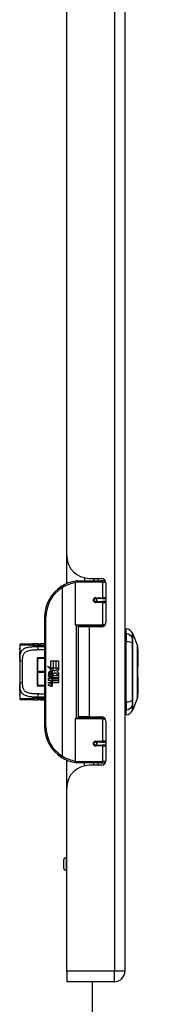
# Model space of a CAD drawing. Header units: inches. Extents: x 0 to 120, y -11 to 78.
# Tile 31 of 90: x 41.38 to 44.15, y 19.12 to 38.9. Entities that reach past the tile are written whole.
import ezdxf

# ---------------------------------------------------------------- set-up
doc = ezdxf.new("R2010")
doc.units = ezdxf.units.IN
doc.header["$LTSCALE"] = 7.213522
doc.header["$MEASUREMENT"] = 0
doc.layers.get('0').update_dxf_attribs({"lineweight": 25})
for name, color, linetype, lineweight in [('Sketch Geometry(ANSI)', 7, 'Continuous', 25), ('Symbols(ANSI)', 7, 'Continuous', 25), ('Visible Edges(ANSI)', 7, 'Continuous', 25), ('Visible Tangent Edges(ANSI)', 7, 'Continuous', 25)]:
    doc.layers.add(name, color=color, linetype=linetype, lineweight=lineweight)
doc.styles.add('Dimension-ANSI', font='arialbd.ttf')

# ---------------------------------------------------------------- blocks, each defined once
blk = doc.blocks.new('LEFT')
at = {"layer": 'Sketch Geometry(ANSI)'}
blk.add_line((0, 0.15), (0, -0.15), dxfattribs=at)
at = {"layer": 'Symbols(ANSI)', "color": 7, "insert": (0, -0.2119), "char_height": 0.12, "attachment_point": 5, "style": 'Dimension-ANSI'}
blk.add_mtext('\\fArial|b1|i0;LEFT', dxfattribs=at)

msp = doc.modelspace()

# ---------------------------------------------------------------- linework, layer by layer
at = {"layer": 'Visible Edges(ANSI)'}
for p, q in [((43.4974, 19.792), (43.4974, 63.0103)), ((42.3258, 28.1351), (42.3258, 54.6671)), ((42.3258, 27.5745), (42.3258, 28.1351)), ((42.5023, 26.7478), (42.5023, 27.604)), ((42.5311, 27.6328), (43.0143, 27.6328)), ((42.6847, 27.6889), (42.6847, 27.6328)), ((42.7828, 27.6782), (43.0258, 27.6782)), ((42.8692, 27.6782), (42.8692, 27.6328)), ((42.8706, 27.6328), (42.8706, 27.6782)), ((43.0997, 27.6328), (43.0143, 27.6328)), ((43.0997, 27.6328), (43.1019, 27.6328)), ((43.1123, 27.5917), (43.1123, 26.7901)), ((42.8931, 27.2744), (42.8937, 27.2715)), ((42.9009, 27.2725), (42.8935, 27.2725)), ((43.0282, 27.2753), (42.9009, 27.2753)), ((42.9009, 27.2119), (43.0282, 27.2119)), ((42.9044, 27.2722), (42.9044, 27.2751)), ((42.9054, 27.2151), (42.906, 27.2119)), ((43.0282, 27.2753), (43.1123, 27.2753)), ((43.1123, 27.2119), (43.0282, 27.2119)), ((41.8799, 26.9006), (41.8799, 24.7038)), ((43.0199, 26.7247), (42.5254, 26.7247)), ((42.7769, 26.7036), (42.5528, 26.7036)), ((42.5528, 26.7036), (42.5528, 24.9008)), ((42.6371, 26.7247), (42.6371, 26.7036)), ((43.0258, 26.7036), (42.7769, 26.7036)), ((42.9167, 26.7247), (42.9167, 26.7036)), ((43.0199, 26.7247), (43.0824, 26.7247)), ((43.5205, 26.5674), (43.5205, 26.6671)), ((43.5205, 26.5674), (43.5205, 26.4052)), ((43.6477, 26.5796), (43.7468, 26.3248)), ((41.3814, 26.3355), (41.3814, 26.2779)), ((41.4103, 26.3644), (41.6374, 26.3644)), ((41.6784, 26.363), (41.6519, 26.3637)), ((41.8799, 26.3644), (41.8027, 26.3644)), ((43.5205, 25.1992), (43.5205, 26.4052)), ((41.3814, 26.2779), (41.3814, 26.1064)), ((41.8799, 26.249), (41.8748, 26.249)), ((43.7545, 26.2433), (43.7545, 25.9062)), ((41.3814, 26.0524), (41.3814, 26.1064)), ((41.3814, 26.0524), (41.3814, 25.552)), ((41.7331, 26.0701), (41.7331, 26.0731)), ((41.7331, 26.0701), (41.7331, 25.805)), ((41.8799, 26.0846), (41.7447, 26.0846)), ((41.9388, 25.9162), (42.0087, 25.8799)), ((42.0065, 25.852), (41.9388, 25.9162)), ((42.0087, 26.0219), (42.0557, 26.0219)), ((42.0087, 25.8799), (42.0087, 26.0219)), ((42.0557, 26.0219), (42.0557, 25.8773)), ((42.0623, 26.0219), (42.1093, 26.0219)), ((42.0623, 25.8773), (42.0623, 26.0219)), ((42.1093, 26.0219), (42.1093, 25.8773)), ((42.1154, 25.8773), (42.1154, 26.0219)), ((42.1154, 26.0219), (42.1624, 26.0219)), ((42.1624, 26.0219), (42.1624, 25.8259)), ((41.7331, 25.7994), (41.7331, 25.805)), ((41.7331, 25.7994), (41.7331, 25.534)), ((41.9599, 25.7359), (42.0007, 25.6998)), ((41.9599, 25.7121), (41.9599, 25.7359)), ((41.9884, 25.6924), (41.9599, 25.7121)), ((41.977, 25.7438), (41.9638, 25.7438)), ((41.9857, 25.8491), (42.0065, 25.852)), ((42.0502, 25.8031), (41.9857, 25.8491)), ((41.9946, 25.7341), (41.9946, 25.7877)), ((42.0007, 25.6998), (42.0399, 25.72)), ((42.0078, 25.7855), (42.0078, 25.7504)), ((42.0135, 25.8773), (42.0565, 25.8549)), ((42.0557, 25.8773), (42.0135, 25.8773)), ((42.0333, 25.7929), (42.0502, 25.8031)), ((42.0399, 25.72), (42.0399, 25.6963)), ((42.0565, 25.8549), (42.0418, 25.8521)), ((42.0418, 25.8521), (42.0829, 25.8233)), ((42.044, 25.7258), (42.1606, 25.7258)), ((42.044, 25.6928), (42.044, 25.7258)), ((42.0888, 25.7794), (42.0451, 25.749)), ((42.1093, 25.8773), (42.0623, 25.8773)), ((42.0829, 25.8233), (42.1615, 25.8773)), ((42.1606, 25.7258), (42.0888, 25.7794)), ((42.1615, 25.8773), (42.1154, 25.8773)), ((42.1624, 25.8259), (42.1242, 25.8001)), ((42.1242, 25.8001), (42.1624, 25.7798)), ((42.1624, 25.7798), (42.1624, 25.6818)), ((41.3814, 25.498), (41.3814, 25.552)), ((41.7331, 25.5311), (41.7331, 25.534)), ((41.7447, 25.5196), (41.8799, 25.5196)), ((41.9599, 25.6779), (41.9884, 25.6889)), ((41.9599, 25.6541), (41.9599, 25.6779)), ((42.001, 25.6739), (41.9599, 25.6541)), ((41.9599, 25.644), (42.0399, 25.6299)), ((41.9599, 25.6247), (41.9599, 25.644)), ((41.9928, 25.6189), (41.9599, 25.6247)), ((41.9599, 25.5944), (42.0104, 25.5855)), ((41.9599, 25.5751), (41.9599, 25.5944)), ((41.9928, 25.5693), (41.9599, 25.5751)), ((41.9599, 25.5452), (42.0104, 25.5363)), ((41.9599, 25.5259), (41.9599, 25.5452)), ((42.0101, 25.5161), (41.9599, 25.5259)), ((41.9884, 25.6889), (41.9884, 25.6924)), ((42.0399, 25.6383), (42.001, 25.6739)), ((42.0399, 25.6963), (42.0129, 25.6849)), ((42.0129, 25.6849), (42.0129, 25.6818)), ((42.0129, 25.6818), (42.0399, 25.6623)), ((42.0181, 25.6818), (42.044, 25.6928)), ((42.1624, 25.6818), (42.0181, 25.6818)), ((42.0258, 25.6145), (42.0258, 25.6103)), ((42.0399, 25.6133), (42.0258, 25.6145)), ((42.0289, 25.6757), (42.1624, 25.6757)), ((42.044, 25.6647), (42.0289, 25.6757)), ((42.035, 25.6088), (42.044, 25.608)), ((42.0399, 25.6623), (42.0399, 25.6383)), ((42.0399, 25.6299), (42.0399, 25.6133)), ((42.044, 25.6322), (42.044, 25.6647)), ((42.1624, 25.6322), (42.044, 25.6322)), ((42.044, 25.626), (42.1624, 25.626)), ((42.044, 25.608), (42.044, 25.626)), ((42.1624, 25.5825), (42.046, 25.5825)), ((42.1624, 25.6757), (42.1624, 25.6322)), ((42.1624, 25.626), (42.1624, 25.5825)), ((43.7545, 25.6982), (43.7545, 25.3611)), ((41.3814, 25.498), (41.3814, 25.3265)), ((41.3814, 25.3265), (41.3814, 25.2689)), ((41.8748, 25.3554), (41.8799, 25.3554)), ((41.6374, 25.2401), (41.4103, 25.2401)), ((41.6784, 25.2414), (41.6519, 25.2407)), ((41.8799, 25.2401), (41.8027, 25.2401)), ((43.5205, 25.1992), (43.5205, 25.037)), ((43.7468, 25.2796), (43.6477, 25.0248)), ((43.5205, 24.9374), (43.5205, 25.037)), ((42.5023, 24.0004), (42.5023, 24.8566)), ((42.5254, 24.8797), (43.0199, 24.8797)), ((42.7769, 24.9008), (42.5528, 24.9008)), ((42.6371, 24.8797), (42.6371, 24.9008)), ((42.7769, 24.9008), (43.0258, 24.9008)), ((42.9167, 24.8797), (42.9167, 24.9008)), ((43.0824, 24.8797), (43.0199, 24.8797)), ((43.1123, 24.8143), (43.1123, 24.0127)), ((42.8931, 24.33), (42.8937, 24.3329)), ((42.8935, 24.332), (42.9009, 24.332)), ((43.0282, 24.3925), (42.9009, 24.3925)), ((42.9009, 24.3291), (43.0282, 24.3291)), ((42.9044, 24.3322), (42.9044, 24.3293)), ((42.9054, 24.3893), (42.906, 24.3925)), ((43.0282, 24.3925), (43.1123, 24.3925)), ((43.1123, 24.3291), (43.0282, 24.3291)), ((42.3258, 23.4693), (42.3258, 24.0299)), ((43.0143, 23.9716), (42.5311, 23.9716)), ((42.6847, 23.9155), (42.6847, 23.9716)), ((42.8692, 23.9262), (42.8692, 23.9716)), ((42.8706, 23.9262), (42.8706, 23.9716)), ((43.0143, 23.9716), (43.0997, 23.9716)), ((43.1019, 23.9716), (43.0997, 23.9716)), ((43.0258, 23.9262), (42.7828, 23.9262)), ((42.3258, 19.792), (42.3258, 23.4693)), ((42.2667, 21.8584), (42.2667, 22.0256)), ((42.3258, 22.0717), (42.3128, 22.0717)), ((42.3258, 21.8122), (42.3128, 21.8122)), ((42.3258, 19.792), (42.3258, 19.5782)), ((43.2836, 19.5782), (42.3258, 19.5782))]:
    msp.add_line(p, q, dxfattribs=at)
at = {"layer": 'Visible Edges(ANSI)', "flags": 128}
for points in [[(42.5125, 27.626), (42.5122, 27.6259), (42.5118, 27.6259), (42.5114, 27.6258), (42.5111, 27.6258), (42.5107, 27.6257), (42.5104, 27.6257), (42.51, 27.6256), (42.5096, 27.6256), (42.5093, 27.6255), (42.5089, 27.6255), (42.5085, 27.6254), (42.5082, 27.6254), (42.5078, 27.6253), (42.5074, 27.6253), (42.5071, 27.6252), (42.5067, 27.6252), (42.5064, 27.6251), (42.506, 27.6251), (42.5056, 27.625), (42.5053, 27.625), (42.5049, 27.6249), (42.5045, 27.6249), (42.5042, 27.6248), (42.5038, 27.6247)], [(42.9009, 27.2119), (42.8971, 27.2122), (42.8932, 27.2129), (42.8894, 27.2141), (42.8858, 27.2158), (42.8823, 27.2179), (42.8791, 27.2206), (42.8763, 27.2237), (42.8738, 27.2271), (42.8719, 27.231), (42.8704, 27.235), (42.8695, 27.2393), (42.8692, 27.2436), (42.8695, 27.2479), (42.8704, 27.2522), (42.8718, 27.2562), (42.8738, 27.2601), (42.8762, 27.2635), (42.8791, 27.2666), (42.8823, 27.2693), (42.8858, 27.2715), (42.8894, 27.2732), (42.8932, 27.2744), (42.8971, 27.2751), (42.9009, 27.2753)], [(42.9698, 26.7036), (42.9742, 26.7053), (42.9786, 26.707), (42.9831, 26.7086), (42.9875, 26.7101), (42.992, 26.7115), (42.9965, 26.7129), (43.001, 26.7142), (43.0055, 26.7154), (43.01, 26.7165), (43.0145, 26.7176), (43.019, 26.7186), (43.0235, 26.7195), (43.0281, 26.7203), (43.0326, 26.7211), (43.0372, 26.7218), (43.0417, 26.7224), (43.0463, 26.7229), (43.0508, 26.7234), (43.0554, 26.7238), (43.06, 26.7241), (43.0645, 26.7244), (43.0691, 26.7246), (43.0736, 26.7247), (43.0781, 26.7247)], [(41.6519, 26.3637), (41.6513, 26.3638), (41.6507, 26.3638), (41.6501, 26.3639), (41.6495, 26.3639), (41.6489, 26.364), (41.6483, 26.364), (41.6476, 26.3641), (41.647, 26.3641), (41.6464, 26.3641), (41.6458, 26.3642), (41.6452, 26.3642), (41.6446, 26.3642), (41.644, 26.3642), (41.6434, 26.3643), (41.6428, 26.3643), (41.6422, 26.3643), (41.6416, 26.3643), (41.641, 26.3643), (41.6404, 26.3643), (41.6398, 26.3643), (41.6392, 26.3643), (41.6386, 26.3644), (41.638, 26.3644), (41.6374, 26.3644)], [(41.7461, 26.3641), (41.7119, 26.3637), (41.6784, 26.363)], [(41.7461, 26.3641), (41.7746, 26.3643), (41.8027, 26.3644)], [(43.7473, 25.2821), (43.7473, 25.2828), (43.7473, 25.2847), (43.7473, 25.2878), (43.7473, 25.2921), (43.7473, 25.2977), (43.7474, 25.3045), (43.7474, 25.3125), (43.7474, 25.3217), (43.7474, 25.3321), (43.7475, 25.3436), (43.7475, 25.3562), (43.7475, 25.3698), (43.7475, 25.3844), (43.7476, 25.4), (43.7476, 25.4167), (43.7476, 25.4342), (43.7476, 25.4526), (43.7476, 25.4719), (43.7475, 25.492), (43.7475, 25.5128), (43.7475, 25.5343), (43.7475, 25.5564), (43.7474, 25.5793), (43.7474, 25.6027), (43.7474, 25.6266), (43.7474, 25.651), (43.7473, 25.6757), (43.7473, 25.7006), (43.7473, 25.7257), (43.7473, 25.751), (43.7473, 25.7764), (43.7473, 25.802), (43.7473, 25.8277), (43.7473, 25.8533), (43.7473, 25.8787), (43.7473, 25.9039), (43.7473, 25.9287), (43.7474, 25.9533), (43.7474, 25.9775), (43.7474, 26.0014), (43.7474, 26.0249), (43.7475, 26.0478), (43.7475, 26.0701), (43.7475, 26.0917), (43.7475, 26.1125), (43.7476, 26.1326), (43.7476, 26.1519), (43.7476, 26.1703), (43.7476, 26.1878), (43.7476, 26.2044), (43.7475, 26.2201), (43.7475, 26.2347), (43.7475, 26.2483), (43.7475, 26.2608), (43.7474, 26.2723), (43.7474, 26.2827), (43.7474, 26.2919), (43.7474, 26.2999), (43.7473, 26.3067), (43.7473, 26.3123), (43.7473, 26.3166), (43.7473, 26.3198), (43.7473, 26.3216), (43.7473, 26.3223)], [(41.3814, 26.1064), (41.3824, 26.1459), (41.3839, 26.165), (41.3861, 26.1835)], [(41.3861, 26.1835), (41.3873, 26.194), (41.3882, 26.2064), (41.3885, 26.2198), (41.3882, 26.2333), (41.3874, 26.2457), (41.3861, 26.2564), (41.3849, 26.2641), (41.3843, 26.2666), (41.3841, 26.2675)], [(41.3861, 25.4209), (41.3839, 25.4394), (41.3824, 25.4585), (41.3814, 25.498)], [(41.3841, 25.3369), (41.3844, 25.3379), (41.3849, 25.3403), (41.3861, 25.3481), (41.3874, 25.3587), (41.3882, 25.3712), (41.3885, 25.3847), (41.3882, 25.3981), (41.3873, 25.4105), (41.3861, 25.4209)], [(41.6374, 25.2401), (41.638, 25.2401), (41.6386, 25.2401), (41.6392, 25.2401), (41.6398, 25.2401), (41.6404, 25.2401), (41.641, 25.2401), (41.6416, 25.2401), (41.6422, 25.2401), (41.6428, 25.2401), (41.6434, 25.2402), (41.644, 25.2402), (41.6446, 25.2402), (41.6452, 25.2402), (41.6458, 25.2403), (41.6464, 25.2403), (41.647, 25.2403), (41.6476, 25.2404), (41.6483, 25.2404), (41.6489, 25.2404), (41.6495, 25.2405), (41.6501, 25.2405), (41.6507, 25.2406), (41.6513, 25.2406), (41.6519, 25.2407)], [(41.6784, 25.2414), (41.7119, 25.2407), (41.7461, 25.2403)], [(41.8027, 25.2401), (41.7746, 25.2401), (41.7461, 25.2403)], [(43.0781, 24.8797), (43.0736, 24.8797), (43.0691, 24.8798), (43.0645, 24.88), (43.06, 24.8803), (43.0554, 24.8806), (43.0508, 24.881), (43.0463, 24.8815), (43.0417, 24.882), (43.0372, 24.8826), (43.0326, 24.8833), (43.0281, 24.8841), (43.0235, 24.8849), (43.019, 24.8858), (43.0145, 24.8868), (43.01, 24.8879), (43.0055, 24.889), (43.001, 24.8902), (42.9965, 24.8915), (42.992, 24.8929), (42.9875, 24.8943), (42.9831, 24.8958), (42.9786, 24.8974), (42.9742, 24.8991), (42.9698, 24.9008)], [(42.9009, 24.3291), (42.8971, 24.3293), (42.8932, 24.33), (42.8894, 24.3312), (42.8858, 24.3329), (42.8823, 24.3351), (42.8791, 24.3378), (42.8762, 24.3409), (42.8738, 24.3444), (42.8718, 24.3482), (42.8704, 24.3523), (42.8695, 24.3565), (42.8692, 24.3608), (42.8695, 24.3651), (42.8704, 24.3694), (42.8719, 24.3735), (42.8738, 24.3773), (42.8763, 24.3808), (42.8791, 24.3838), (42.8823, 24.3865), (42.8858, 24.3886), (42.8894, 24.3903), (42.8932, 24.3915), (42.8971, 24.3923), (42.9009, 24.3925)], [(42.5038, 23.9797), (42.5042, 23.9796), (42.5045, 23.9796), (42.5049, 23.9795), (42.5053, 23.9794), (42.5056, 23.9794), (42.506, 23.9793), (42.5064, 23.9793), (42.5067, 23.9792), (42.5071, 23.9792), (42.5074, 23.9791), (42.5078, 23.9791), (42.5082, 23.979), (42.5085, 23.979), (42.5089, 23.9789), (42.5093, 23.9789), (42.5096, 23.9788), (42.51, 23.9788), (42.5104, 23.9787), (42.5107, 23.9787), (42.5111, 23.9786), (42.5114, 23.9786), (42.5118, 23.9785), (42.5122, 23.9785), (42.5125, 23.9784)]]:
    msp.add_lwpolyline(points, dxfattribs=at)
at = {"layer": 'Visible Edges(ANSI)'}
for centre in [(42.9009, 27.2436), (42.9009, 24.3608)]:
    msp.add_circle(centre, 0.0288, dxfattribs=at)
for centre, radius, start, end in [((42.7828, 28.1351), 0.4569, 180, 270), ((42.6122, 26.9006), 0.7322, 122.23771, 180), ((42.6122, 26.9006), 0.7322, 98.5081, 122.23771), ((42.5311, 27.604), 0.0288, 90, 180), ((43.0258, 27.5917), 0.0865, 0, 90), ((42.9009, 27.2436), 0.0317, 279.14701, 90), ((42.5254, 26.7478), 0.0231, 180, 270), ((43.0258, 26.7901), 0.0865, 270, 0), ((43.532, 26.5806), 0.0577, 101.53696, 126.8699), ((43.4966, 26.4957), 0.173, 29.72912, 82.0587), ((43.6343, 26.5744), 0.0144, 21.25051, 29.72912), ((41.4103, 26.3355), 0.0288, 90, 180), ((43.7401, 26.3222), 0.00721, 0.20877, 21.25051), ((41.4103, 26.2779), 0.0288, 180, 208.10759), ((43.7372, 26.2433), 0.0173, 0, 53.4634), ((41.7447, 26.0731), 0.0115, 90, 180), ((42.0487, 25.7703), 0.0889, 171.56052, 197.33425), ((41.9894, 25.7791), 0.0289, 86.56465, 171.56052), ((42.0185, 25.761), 0.0449, 154.67838, 202.56091), ((41.9906, 25.7742), 0.0141, 73.52609, 154.67838), ((41.9876, 25.7497), 0.0583, 44.16843, 86.56465), ((42.0113, 25.7719), 0.0413, 246.15553, 293.84447), ((42.0048, 25.7611), 0.0246, 19.37968, 82.99755), ((42.0145, 25.7626), 0.014, 241.45471, 321.16516), ((42.0129, 25.7639), 0.016, 321.16516, 19.37968), ((42.019, 25.7545), 0.0223, 293.84447, 355.08017), ((41.998, 25.7599), 0.0438, 350.40854, 44.16843), ((41.998, 25.7599), 0.0483, 347.07905, 43.17854), ((43.7372, 25.9062), 0.0173, 305.87422, 0), ((43.7372, 25.6982), 0.0173, 0, 54.12578), ((41.7447, 25.5311), 0.0115, 180, 270), ((41.981, 25.5518), 0.0681, 57.59924, 80), ((41.982, 25.502), 0.0681, 58.55841, 80.82565), ((42.0181, 25.5575), 0.0422, 259, 288.47479), ((42.0135, 25.6032), 0.018, 260, 293.55712), ((42.0135, 25.554), 0.018, 259.9922, 293.54875), ((42.0076, 25.5938), 0.0185, 6.03001, 57.59924), ((42.0076, 25.5445), 0.0185, 6.10268, 57.60833), ((42.0172, 25.5948), 0.00879, 293.55712, 6.03001), ((42.0172, 25.5456), 0.00879, 293.54875, 6.10268), ((42.0192, 25.6066), 0.0422, 273.6169, 286.9928), ((42.006, 25.5322), 0.036, 359.6788, 63.95078), ((42.0069, 25.5807), 0.0351, 359.47765, 57.41137), ((42.0272, 25.5805), 0.0148, 286.9928, 359.47765), ((42.0266, 25.5321), 0.0154, 288.47479, 359.6788), ((42.0109, 25.5833), 0.0351, 358.79525, 46.5849), ((41.4103, 25.3265), 0.0288, 151.88429, 180), ((43.7372, 25.3611), 0.0173, 306.53659, 0), ((41.4103, 25.2689), 0.0288, 180, 270), ((43.7401, 25.2822), 0.00721, 338.74949, 359.79123), ((43.532, 25.0238), 0.0577, 233.1301, 258.46304), ((43.4966, 25.1087), 0.173, 277.9413, 330.27088), ((43.6343, 25.03), 0.0144, 330.27088, 338.74949), ((42.5254, 24.8566), 0.0231, 90, 180), ((43.0258, 24.8143), 0.0865, 0, 90), ((42.6122, 24.7038), 0.7322, 180, 237.76229), ((42.9009, 24.3608), 0.0317, 270, 80.85299), ((42.6122, 24.7038), 0.7322, 237.76229, 261.4919), ((42.5311, 24.0004), 0.0288, 180, 270), ((43.0258, 24.0127), 0.0865, 270, 0), ((42.7828, 23.4693), 0.4569, 90, 180), ((42.3128, 22.0256), 0.0461, 90, 180), ((42.3128, 21.8584), 0.0461, 180, 270), ((43.2836, 19.792), 0.2138, 270, 0)]:
    msp.add_arc(centre, radius, start, end, dxfattribs=at)
at = {"layer": 'Visible Tangent Edges(ANSI)'}
for p, q in [((43.2836, 63.0103), (43.2836, 19.792)), ((42.2215, 27.5199), (42.2369, 27.4955)), ((42.2369, 27.4955), (42.2369, 24.1089)), ((42.2369, 27.4955), (42.2424, 27.4955)), ((42.2424, 24.1089), (42.2424, 27.4955)), ((43.0421, 27.604), (42.5023, 27.604)), ((42.9495, 27.6782), (42.9495, 27.6328)), ((43.0421, 27.604), (43.1114, 27.604)), ((43.0421, 27.604), (43.0421, 27.2897)), ((42.9078, 27.2897), (43.0421, 27.2897)), ((43.0421, 27.1975), (42.9078, 27.1975)), ((43.1123, 27.2897), (43.0421, 27.2897)), ((43.0421, 27.1975), (43.0421, 26.7478)), ((43.0421, 27.1975), (43.1123, 27.1975)), ((41.8799, 26.9006), (41.9087, 26.9006)), ((41.9087, 24.7038), (41.9087, 26.9006)), ((42.5023, 26.7478), (43.0421, 26.7478)), ((42.5136, 26.728), (42.5136, 24.8764)), ((42.7769, 26.7036), (42.7769, 24.9008)), ((43.1012, 26.7478), (43.0421, 26.7478)), ((41.6237, 26.3355), (41.3814, 26.3355)), ((41.7399, 26.3047), (41.7399, 26.3353)), ((43.6478, 26.4839), (43.6478, 26.4842)), ((43.6478, 26.3762), (43.6478, 26.3769)), ((41.3814, 26.2779), (41.3819, 26.2779)), ((41.4391, 25.5806), (41.4391, 26.0238)), ((41.7447, 26.0846), (41.7447, 26.0758)), ((41.7447, 26.0758), (41.8799, 26.0758)), ((41.7447, 25.8107), (41.7447, 26.0758)), ((41.7447, 25.8107), (41.7447, 25.7937)), ((41.8799, 25.8107), (41.7447, 25.8107)), ((41.7447, 25.7937), (41.8799, 25.7937)), ((41.7447, 25.5284), (41.7447, 25.7937)), ((41.7447, 25.5284), (41.7447, 25.5196)), ((41.8799, 25.5284), (41.7447, 25.5284)), ((41.3819, 25.3265), (41.3814, 25.3265)), ((41.3814, 25.2689), (41.6237, 25.2689)), ((41.7399, 25.2691), (41.7399, 25.2997)), ((43.6478, 25.2275), (43.6478, 25.2282)), ((43.6478, 25.1203), (43.6478, 25.1205)), ((43.0421, 24.8566), (42.5023, 24.8566)), ((43.0421, 24.8566), (43.1012, 24.8566)), ((43.0421, 24.8566), (43.0421, 24.4069)), ((41.9087, 24.7038), (41.8799, 24.7038)), ((42.9078, 24.4069), (43.0421, 24.4069)), ((43.1123, 24.4069), (43.0421, 24.4069)), ((43.0421, 24.3147), (42.9078, 24.3147)), ((43.0421, 24.3147), (43.0421, 24.0004)), ((43.0421, 24.3147), (43.1123, 24.3147)), ((42.2369, 24.1089), (42.2215, 24.0845)), ((42.2424, 24.1089), (42.2369, 24.1089)), ((42.5023, 24.0004), (43.0421, 24.0004)), ((42.9495, 23.9716), (42.9495, 23.9262)), ((43.1114, 24.0004), (43.0421, 24.0004)), ((42.3128, 22.0717), (42.3128, 21.8122)), ((43.2836, 19.792), (42.3258, 19.792)), ((43.4974, 19.792), (43.2836, 19.792)), ((43.2836, 19.5782), (43.2836, 19.792))]:
    msp.add_line(p, q, dxfattribs=at)
at = {"layer": 'Visible Tangent Edges(ANSI)', "flags": 128}
for points in [[(42.9078, 27.2897), (42.9019, 27.2894), (42.896, 27.2884), (42.8902, 27.2866), (42.8845, 27.2842), (42.8792, 27.281), (42.8743, 27.2771), (42.8699, 27.2726), (42.8661, 27.2675), (42.8631, 27.262), (42.8609, 27.256), (42.8595, 27.2499), (42.8591, 27.2436), (42.8596, 27.2373), (42.8609, 27.2311), (42.8632, 27.2252), (42.8662, 27.2197), (42.87, 27.2146), (42.8744, 27.2101), (42.8793, 27.2062), (42.8846, 27.2031), (42.8902, 27.2007), (42.896, 27.1989), (42.9019, 27.1979), (42.9078, 27.1975)], [(43.0781, 26.7247), (43.0713, 26.7247), (43.0645, 26.7246), (43.0577, 26.7244), (43.0509, 26.7242), (43.044, 26.7239), (43.0372, 26.7235), (43.0304, 26.7231), (43.0235, 26.7225), (43.0167, 26.722), (43.0099, 26.7213), (43.0031, 26.7206), (42.9963, 26.7198), (42.9896, 26.7189), (42.9828, 26.718), (42.9761, 26.717), (42.9694, 26.7159), (42.9627, 26.7148), (42.9561, 26.7136), (42.9494, 26.7123), (42.9428, 26.7109), (42.9362, 26.7095), (42.9297, 26.708), (42.9232, 26.7064), (42.9167, 26.7047)], [(43.6468, 26.5815), (43.6468, 26.5814), (43.6468, 26.5809), (43.6468, 26.58), (43.6468, 26.5789), (43.6468, 26.5774), (43.6468, 26.5756), (43.6468, 26.5734), (43.6468, 26.5709), (43.6467, 26.5681), (43.6467, 26.565), (43.6467, 26.5615), (43.6467, 26.5577), (43.6467, 26.5536), (43.6467, 26.5492), (43.6466, 26.5444), (43.6466, 26.5393), (43.6466, 26.5339), (43.6466, 26.5281), (43.6466, 26.5221), (43.6465, 26.5157), (43.6465, 26.509), (43.6465, 26.502), (43.6465, 26.4946), (43.6465, 26.487)], [(43.6478, 26.4842), (43.6478, 26.4919), (43.6478, 26.4993), (43.6478, 26.5063), (43.6478, 26.5131), (43.6478, 26.5195), (43.6478, 26.5256), (43.6478, 26.5314), (43.6478, 26.5369), (43.6478, 26.542), (43.6478, 26.5469), (43.6478, 26.5514), (43.6478, 26.5555), (43.6478, 26.5593), (43.6477, 26.5629), (43.6477, 26.566), (43.6477, 26.5689), (43.6477, 26.5714), (43.6477, 26.5736), (43.6477, 26.5754), (43.6477, 26.5769), (43.6477, 26.5781), (43.6477, 26.5789), (43.6477, 26.5794), (43.6477, 26.5796)], [(41.6237, 26.3355), (41.6247, 26.3355), (41.6257, 26.3355), (41.6268, 26.3355), (41.6278, 26.3355), (41.6289, 26.3354), (41.6299, 26.3354), (41.631, 26.3354), (41.632, 26.3353), (41.6331, 26.3353), (41.6341, 26.3352), (41.6352, 26.3351), (41.6362, 26.335), (41.6373, 26.335), (41.6383, 26.3349), (41.6394, 26.3348), (41.6405, 26.3347), (41.6415, 26.3346), (41.6426, 26.3344), (41.6436, 26.3343), (41.6447, 26.3342), (41.6457, 26.334), (41.6468, 26.3339), (41.6479, 26.3337), (41.6489, 26.3336)], [(41.6519, 26.3637), (41.6513, 26.3637), (41.6508, 26.3636), (41.6502, 26.3633), (41.6497, 26.3629), (41.6492, 26.3624), (41.6487, 26.3617), (41.6483, 26.3609), (41.6478, 26.36), (41.6474, 26.359), (41.6471, 26.3579), (41.6467, 26.3566), (41.6465, 26.3553), (41.6463, 26.3538), (41.6461, 26.3523), (41.646, 26.3507), (41.646, 26.349), (41.646, 26.3473), (41.6461, 26.3454), (41.6463, 26.3436), (41.6466, 26.3416), (41.647, 26.3397), (41.6475, 26.3377), (41.6482, 26.3356), (41.6489, 26.3336)], [(41.6489, 26.3336), (41.6499, 26.3355), (41.651, 26.3374), (41.652, 26.3392), (41.6531, 26.3411), (41.6541, 26.3429), (41.6552, 26.3447), (41.6563, 26.3464), (41.6575, 26.3481), (41.6587, 26.3497), (41.6599, 26.3513), (41.6611, 26.3528), (41.6623, 26.3542), (41.6636, 26.3555), (41.6649, 26.3567), (41.6662, 26.3578), (41.6675, 26.3589), (41.6689, 26.3598), (41.6702, 26.3606), (41.6716, 26.3613), (41.6729, 26.3619), (41.6743, 26.3623), (41.6757, 26.3627), (41.6771, 26.3629), (41.6784, 26.363)], [(41.6489, 26.3336), (41.6526, 26.3337), (41.6562, 26.3338), (41.6599, 26.3339), (41.6636, 26.3341), (41.6673, 26.3342), (41.671, 26.3343), (41.6747, 26.3344), (41.6785, 26.3344), (41.6822, 26.3345), (41.686, 26.3346), (41.6898, 26.3347), (41.6936, 26.3348), (41.6974, 26.3348), (41.7012, 26.3349), (41.705, 26.3349), (41.7089, 26.335), (41.7127, 26.335), (41.7166, 26.3351), (41.7204, 26.3351), (41.7243, 26.3352), (41.7282, 26.3352), (41.7321, 26.3352), (41.736, 26.3352), (41.7399, 26.3353)], [(41.7399, 26.3353), (41.746, 26.3353), (41.7522, 26.3354), (41.7583, 26.3354), (41.7644, 26.3354), (41.7705, 26.3355), (41.7766, 26.3355), (41.7826, 26.3355), (41.7886, 26.3355), (41.7946, 26.3355), (41.8005, 26.3355), (41.8064, 26.3355), (41.8123, 26.3355), (41.8181, 26.3354), (41.8239, 26.3354), (41.8297, 26.3353), (41.8355, 26.3352), (41.8412, 26.3351), (41.8468, 26.335), (41.8524, 26.3348), (41.858, 26.3347), (41.8636, 26.3345), (41.8691, 26.3342), (41.8745, 26.334), (41.8799, 26.3337)], [(41.8799, 26.3063), (41.8745, 26.3064), (41.8691, 26.3065), (41.8636, 26.3066), (41.8581, 26.3067), (41.8525, 26.3067), (41.8469, 26.3067), (41.8412, 26.3067), (41.8355, 26.3067), (41.8298, 26.3066), (41.824, 26.3065), (41.8182, 26.3064), (41.8123, 26.3064), (41.8064, 26.3062), (41.8005, 26.3061), (41.7945, 26.306), (41.7885, 26.3059), (41.7825, 26.3057), (41.7765, 26.3056), (41.7705, 26.3055), (41.7644, 26.3053), (41.7583, 26.3052), (41.7522, 26.305), (41.746, 26.3049), (41.7399, 26.3047)], [(41.8799, 26.3631), (41.8768, 26.3633), (41.8737, 26.3634), (41.8706, 26.3635), (41.8675, 26.3636), (41.8644, 26.3637), (41.8612, 26.3637), (41.8581, 26.3638), (41.8549, 26.3639), (41.8517, 26.364), (41.8485, 26.364), (41.8453, 26.3641), (41.8421, 26.3641), (41.8389, 26.3642), (41.8356, 26.3642), (41.8324, 26.3642), (41.8291, 26.3643), (41.8259, 26.3643), (41.8226, 26.3643), (41.8193, 26.3643), (41.816, 26.3643), (41.8127, 26.3644), (41.8094, 26.3644), (41.8061, 26.3644), (41.8027, 26.3644)], [(43.6465, 26.487), (43.6464, 26.4847), (43.6464, 26.4822), (43.6464, 26.4795), (43.6464, 26.4766), (43.6464, 26.4734), (43.6464, 26.47), (43.6464, 26.4664), (43.6464, 26.4626), (43.6464, 26.4585), (43.6463, 26.4543), (43.6463, 26.4499), (43.6463, 26.4453), (43.6463, 26.4405), (43.6463, 26.4355), (43.6464, 26.4303), (43.6464, 26.425), (43.6464, 26.4196), (43.6464, 26.414), (43.6464, 26.4083), (43.6464, 26.4024), (43.6464, 26.3964), (43.6464, 26.3903), (43.6464, 26.3842), (43.6465, 26.3779)], [(43.6465, 26.3779), (43.6465, 26.3315), (43.6465, 26.2846), (43.6466, 26.2373), (43.6466, 26.1896), (43.6467, 26.1416), (43.6467, 26.0934), (43.6467, 26.0449), (43.6468, 25.9962), (43.6468, 25.9475), (43.6468, 25.8987), (43.6468, 25.8499), (43.6468, 25.8011), (43.6468, 25.7524), (43.6468, 25.7037), (43.6468, 25.655), (43.6468, 25.6064), (43.6467, 25.5581), (43.6467, 25.5099), (43.6467, 25.4619), (43.6466, 25.4142), (43.6466, 25.3667), (43.6465, 25.3196), (43.6465, 25.2729), (43.6465, 25.2265)], [(43.6478, 25.2282), (43.6478, 25.2743), (43.6478, 25.3209), (43.6478, 25.3679), (43.6478, 25.4151), (43.6478, 25.4627), (43.6478, 25.5106), (43.6477, 25.5586), (43.6477, 25.6069), (43.6477, 25.6553), (43.6477, 25.7039), (43.6477, 25.7525), (43.6477, 25.8012), (43.6477, 25.8498), (43.6477, 25.8985), (43.6477, 25.9472), (43.6477, 25.9958), (43.6477, 26.0443), (43.6478, 26.0927), (43.6478, 26.1408), (43.6478, 26.1887), (43.6478, 26.2362), (43.6478, 26.2833), (43.6478, 26.33), (43.6478, 26.3762)], [(43.6478, 26.3769), (43.6478, 26.383), (43.6478, 26.3891), (43.6478, 26.395), (43.6478, 26.4008), (43.6478, 26.4066), (43.6478, 26.4122), (43.6478, 26.4176), (43.6478, 26.4229), (43.6478, 26.4281), (43.6478, 26.4332), (43.6478, 26.438), (43.6478, 26.4427), (43.6478, 26.4472), (43.6478, 26.4516), (43.6478, 26.4557), (43.6478, 26.4597), (43.6478, 26.4635), (43.6478, 26.4671), (43.6478, 26.4704), (43.6478, 26.4736), (43.6478, 26.4765), (43.6478, 26.4792), (43.6478, 26.4817), (43.6478, 26.4839)], [(43.7468, 26.3248), (43.7468, 26.3246), (43.7468, 26.324), (43.7468, 26.3229), (43.7468, 26.3213), (43.7468, 26.3194), (43.7468, 26.3169), (43.7469, 26.3141), (43.7469, 26.3108), (43.7469, 26.3072), (43.7469, 26.303), (43.7469, 26.2985), (43.747, 26.2936), (43.747, 26.2883), (43.747, 26.2825), (43.7471, 26.2764), (43.7471, 26.2699), (43.7471, 26.263), (43.7472, 26.2557), (43.7472, 26.248), (43.7472, 26.24), (43.7472, 26.2316), (43.7473, 26.2229), (43.7473, 26.2138), (43.7473, 26.2044)], [(41.7399, 26.3047), (41.7109, 26.3041), (41.6825, 26.3032), (41.6547, 26.302), (41.6278, 26.3003), (41.6018, 26.298), (41.5768, 26.295), (41.553, 26.2912), (41.5305, 26.2866), (41.5095, 26.281), (41.4901, 26.2742), (41.4723, 26.2661), (41.4563, 26.2569), (41.4419, 26.2464), (41.4292, 26.2346), (41.4182, 26.2216), (41.4089, 26.2072), (41.4013, 26.1915), (41.3952, 26.1747), (41.3904, 26.1567), (41.3868, 26.1376), (41.3842, 26.1176), (41.3826, 26.0966), (41.3817, 26.0749), (41.3814, 26.0524)], [(41.3814, 26.1064), (41.3814, 26.1096), (41.3815, 26.1129), (41.3815, 26.1161), (41.3815, 26.1193), (41.3816, 26.1225), (41.3817, 26.1257), (41.3818, 26.1288), (41.3819, 26.132), (41.382, 26.1351), (41.3821, 26.1382), (41.3823, 26.1413), (41.3825, 26.1443), (41.3827, 26.1474), (41.3829, 26.1504), (41.3831, 26.1534), (41.3833, 26.1564), (41.3836, 26.1593), (41.3839, 26.1623), (41.3842, 26.1652), (41.3845, 26.1681), (41.3849, 26.171), (41.3852, 26.1738), (41.3856, 26.1766), (41.3861, 26.1794)], [(41.3861, 26.1794), (41.3866, 26.1836), (41.3872, 26.1882), (41.3877, 26.193), (41.3882, 26.1982), (41.3885, 26.2035), (41.3888, 26.209), (41.3889, 26.2146), (41.389, 26.2203), (41.3889, 26.2259), (41.3888, 26.2315), (41.3885, 26.237), (41.3881, 26.2424), (41.3877, 26.2475), (41.3872, 26.2524), (41.3866, 26.2569), (41.386, 26.2611), (41.3854, 26.2648), (41.3848, 26.2681), (41.3842, 26.271), (41.3837, 26.2734), (41.3831, 26.2753), (41.3827, 26.2767), (41.3823, 26.2776), (41.3819, 26.2779)], [(41.4391, 26.0238), (41.4393, 26.0437), (41.4401, 26.063), (41.4415, 26.0816), (41.4438, 26.0993), (41.4469, 26.1162), (41.4511, 26.1321), (41.4565, 26.147), (41.4631, 26.1609), (41.4713, 26.1736), (41.4809, 26.1852), (41.492, 26.1956), (41.5046, 26.2049), (41.5186, 26.2131), (41.5341, 26.2202), (41.5511, 26.2263), (41.5695, 26.2313), (41.5892, 26.2354), (41.61, 26.2387), (41.6319, 26.2413), (41.6546, 26.2433), (41.6782, 26.2449), (41.7025, 26.246), (41.7274, 26.2467), (41.7527, 26.2473)], [(41.7527, 26.2473), (41.758, 26.2474), (41.7632, 26.2475), (41.7685, 26.2476), (41.7737, 26.2477), (41.7789, 26.2478), (41.7842, 26.2479), (41.7894, 26.248), (41.7945, 26.2481), (41.7997, 26.2482), (41.8049, 26.2483), (41.81, 26.2484), (41.8151, 26.2484), (41.8202, 26.2485), (41.8253, 26.2486), (41.8303, 26.2487), (41.8354, 26.2488), (41.8404, 26.2488), (41.8454, 26.2489), (41.8503, 26.2489), (41.8553, 26.249), (41.8602, 26.249), (41.8651, 26.249), (41.8699, 26.249), (41.8748, 26.249)], [(43.7473, 26.1355), (43.7473, 26.1118), (43.7472, 26.0871), (43.7471, 26.0614), (43.7471, 26.0348), (43.747, 26.0074), (43.747, 25.9793), (43.7469, 25.9507), (43.7469, 25.9216), (43.7468, 25.8921), (43.7468, 25.8623), (43.7468, 25.8322), (43.7468, 25.802), (43.7468, 25.7718), (43.7468, 25.7418), (43.7468, 25.7121), (43.7469, 25.6826), (43.7469, 25.6534), (43.747, 25.6247), (43.747, 25.5966), (43.7471, 25.5692), (43.7472, 25.5427), (43.7472, 25.5172), (43.7473, 25.4925), (43.7473, 25.4689)], [(43.7473, 26.2044), (43.7473, 26.2018), (43.7473, 26.1991), (43.7473, 26.1965), (43.7473, 26.1938), (43.7474, 26.1911), (43.7474, 26.1884), (43.7474, 26.1856), (43.7474, 26.1828), (43.7474, 26.18), (43.7474, 26.1772), (43.7474, 26.1744), (43.7474, 26.1715), (43.7474, 26.1686), (43.7474, 26.1657), (43.7474, 26.1628), (43.7474, 26.1598), (43.7474, 26.1569), (43.7474, 26.1539), (43.7474, 26.1508), (43.7473, 26.1478), (43.7473, 26.1448), (43.7473, 26.1417), (43.7473, 26.1386), (43.7473, 26.1355)], [(41.3814, 25.552), (41.3817, 25.5296), (41.3826, 25.5079), (41.3842, 25.487), (41.3868, 25.467), (41.3904, 25.448), (41.3952, 25.43), (41.4013, 25.4131), (41.4088, 25.3974), (41.418, 25.383), (41.4289, 25.3699), (41.4416, 25.3581), (41.456, 25.3477), (41.4721, 25.3384), (41.4898, 25.3304), (41.5092, 25.3236), (41.5301, 25.3179), (41.5526, 25.3133), (41.5763, 25.3095), (41.6012, 25.3066), (41.6273, 25.3043), (41.6543, 25.3025), (41.6823, 25.3012), (41.7109, 25.3003), (41.7399, 25.2997)], [(41.7527, 25.3571), (41.7273, 25.3577), (41.7023, 25.3585), (41.6779, 25.3596), (41.6542, 25.3612), (41.6314, 25.3632), (41.6096, 25.3658), (41.5888, 25.3691), (41.5692, 25.3732), (41.5508, 25.3783), (41.5339, 25.3843), (41.5184, 25.3914), (41.5043, 25.3996), (41.4917, 25.4089), (41.4806, 25.4193), (41.4711, 25.4309), (41.4631, 25.4436), (41.4564, 25.4576), (41.4511, 25.4725), (41.4469, 25.4885), (41.4438, 25.5053), (41.4415, 25.523), (41.4401, 25.5415), (41.4393, 25.5607), (41.4391, 25.5806)], [(41.3861, 25.425), (41.3856, 25.4278), (41.3852, 25.4306), (41.3849, 25.4335), (41.3845, 25.4363), (41.3842, 25.4392), (41.3839, 25.4421), (41.3836, 25.4451), (41.3833, 25.448), (41.3831, 25.451), (41.3829, 25.454), (41.3827, 25.4571), (41.3825, 25.4601), (41.3823, 25.4632), (41.3821, 25.4662), (41.382, 25.4693), (41.3819, 25.4725), (41.3818, 25.4756), (41.3817, 25.4787), (41.3816, 25.4819), (41.3815, 25.4851), (41.3815, 25.4883), (41.3815, 25.4915), (41.3814, 25.4948), (41.3814, 25.498)], [(41.3819, 25.3265), (41.3823, 25.3268), (41.3827, 25.3277), (41.3831, 25.329), (41.3837, 25.3309), (41.3842, 25.3334), (41.3848, 25.3363), (41.3854, 25.3396), (41.3861, 25.3434), (41.3866, 25.3476), (41.3872, 25.3522), (41.3877, 25.357), (41.3881, 25.3622), (41.3885, 25.3675), (41.3888, 25.373), (41.3889, 25.3786), (41.389, 25.3843), (41.3889, 25.3899), (41.3887, 25.3955), (41.3885, 25.401), (41.3881, 25.4063), (41.3877, 25.4114), (41.3872, 25.4163), (41.3866, 25.4208), (41.3861, 25.425)], [(41.8748, 25.3554), (41.8699, 25.3554), (41.8651, 25.3554), (41.8602, 25.3554), (41.8553, 25.3554), (41.8503, 25.3555), (41.8454, 25.3555), (41.8404, 25.3556), (41.8354, 25.3557), (41.8303, 25.3557), (41.8253, 25.3558), (41.8202, 25.3559), (41.8151, 25.356), (41.81, 25.356), (41.8049, 25.3561), (41.7997, 25.3562), (41.7946, 25.3563), (41.7894, 25.3564), (41.7842, 25.3565), (41.779, 25.3566), (41.7738, 25.3567), (41.7685, 25.3568), (41.7633, 25.3569), (41.758, 25.357), (41.7527, 25.3571)], [(43.7473, 25.4), (43.7473, 25.3906), (43.7473, 25.3815), (43.7472, 25.3728), (43.7472, 25.3644), (43.7472, 25.3564), (43.7471, 25.3487), (43.7471, 25.3414), (43.7471, 25.3345), (43.7471, 25.328), (43.747, 25.3218), (43.747, 25.3161), (43.747, 25.3107), (43.7469, 25.3058), (43.7469, 25.3013), (43.7469, 25.2971), (43.7469, 25.2935), (43.7469, 25.2902), (43.7468, 25.2874), (43.7468, 25.285), (43.7468, 25.2831), (43.7468, 25.2816), (43.7468, 25.2805), (43.7468, 25.2798), (43.7468, 25.2796)], [(43.7473, 25.4689), (43.7473, 25.4658), (43.7473, 25.4627), (43.7473, 25.4597), (43.7473, 25.4566), (43.7474, 25.4536), (43.7474, 25.4506), (43.7474, 25.4476), (43.7474, 25.4446), (43.7474, 25.4416), (43.7474, 25.4387), (43.7474, 25.4358), (43.7474, 25.4329), (43.7474, 25.4301), (43.7474, 25.4272), (43.7474, 25.4244), (43.7474, 25.4216), (43.7474, 25.4188), (43.7474, 25.4161), (43.7474, 25.4133), (43.7473, 25.4106), (43.7473, 25.408), (43.7473, 25.4053), (43.7473, 25.4027), (43.7473, 25.4)], [(41.6489, 25.2708), (41.6479, 25.2707), (41.6468, 25.2705), (41.6457, 25.2704), (41.6447, 25.2702), (41.6436, 25.2701), (41.6426, 25.27), (41.6415, 25.2699), (41.6405, 25.2697), (41.6394, 25.2696), (41.6383, 25.2695), (41.6373, 25.2694), (41.6362, 25.2694), (41.6352, 25.2693), (41.6341, 25.2692), (41.6331, 25.2692), (41.632, 25.2691), (41.631, 25.269), (41.6299, 25.269), (41.6289, 25.269), (41.6278, 25.2689), (41.6268, 25.2689), (41.6257, 25.2689), (41.6247, 25.2689), (41.6237, 25.2689)], [(41.6489, 25.2708), (41.6482, 25.2688), (41.6475, 25.2667), (41.647, 25.2647), (41.6466, 25.2628), (41.6463, 25.2608), (41.6461, 25.259), (41.646, 25.2572), (41.646, 25.2554), (41.646, 25.2537), (41.6461, 25.2521), (41.6463, 25.2506), (41.6465, 25.2491), (41.6467, 25.2478), (41.6471, 25.2466), (41.6474, 25.2454), (41.6478, 25.2444), (41.6483, 25.2435), (41.6487, 25.2427), (41.6492, 25.2421), (41.6497, 25.2415), (41.6502, 25.2411), (41.6508, 25.2408), (41.6513, 25.2407), (41.6519, 25.2407)], [(41.6784, 25.2414), (41.6771, 25.2415), (41.6757, 25.2417), (41.6743, 25.2421), (41.6729, 25.2425), (41.6716, 25.2431), (41.6702, 25.2438), (41.6689, 25.2446), (41.6675, 25.2455), (41.6662, 25.2466), (41.6649, 25.2477), (41.6636, 25.2489), (41.6623, 25.2502), (41.6611, 25.2516), (41.6599, 25.2531), (41.6587, 25.2547), (41.6575, 25.2563), (41.6563, 25.258), (41.6552, 25.2597), (41.6541, 25.2615), (41.6531, 25.2633), (41.652, 25.2652), (41.651, 25.2671), (41.6499, 25.2689), (41.6489, 25.2708)], [(41.7399, 25.2691), (41.736, 25.2692), (41.7321, 25.2692), (41.7282, 25.2692), (41.7243, 25.2693), (41.7204, 25.2693), (41.7166, 25.2693), (41.7127, 25.2694), (41.7089, 25.2694), (41.705, 25.2695), (41.7012, 25.2695), (41.6974, 25.2696), (41.6936, 25.2697), (41.6898, 25.2697), (41.686, 25.2698), (41.6822, 25.2699), (41.6785, 25.27), (41.6747, 25.27), (41.671, 25.2701), (41.6673, 25.2702), (41.6636, 25.2703), (41.6599, 25.2705), (41.6562, 25.2706), (41.6526, 25.2707), (41.6489, 25.2708)], [(41.7399, 25.2997), (41.746, 25.2995), (41.7522, 25.2994), (41.7583, 25.2992), (41.7644, 25.2991), (41.7705, 25.299), (41.7765, 25.2988), (41.7825, 25.2987), (41.7885, 25.2985), (41.7945, 25.2984), (41.8004, 25.2983), (41.8063, 25.2982), (41.8122, 25.298), (41.8181, 25.298), (41.8239, 25.2979), (41.8297, 25.2978), (41.8354, 25.2978), (41.8411, 25.2977), (41.8468, 25.2977), (41.8524, 25.2977), (41.858, 25.2977), (41.8635, 25.2978), (41.869, 25.2979), (41.8745, 25.298), (41.8799, 25.2981)], [(41.8799, 25.2708), (41.8745, 25.2705), (41.8691, 25.2702), (41.8636, 25.27), (41.858, 25.2698), (41.8524, 25.2696), (41.8468, 25.2695), (41.8412, 25.2693), (41.8355, 25.2692), (41.8297, 25.2691), (41.8239, 25.269), (41.8181, 25.269), (41.8123, 25.2689), (41.8064, 25.2689), (41.8005, 25.2689), (41.7946, 25.2689), (41.7886, 25.2689), (41.7826, 25.2689), (41.7766, 25.2689), (41.7705, 25.2689), (41.7644, 25.269), (41.7583, 25.269), (41.7522, 25.269), (41.746, 25.2691), (41.7399, 25.2691)], [(41.8027, 25.24), (41.8061, 25.24), (41.8094, 25.24), (41.8127, 25.24), (41.816, 25.2401), (41.8193, 25.2401), (41.8226, 25.2401), (41.8259, 25.2401), (41.8291, 25.2401), (41.8324, 25.2402), (41.8356, 25.2402), (41.8389, 25.2403), (41.8421, 25.2403), (41.8453, 25.2403), (41.8485, 25.2404), (41.8517, 25.2405), (41.8549, 25.2405), (41.8581, 25.2406), (41.8612, 25.2407), (41.8644, 25.2408), (41.8675, 25.2409), (41.8706, 25.241), (41.8737, 25.2411), (41.8768, 25.2412), (41.8799, 25.2413)], [(43.6465, 25.2265), (43.6464, 25.2202), (43.6464, 25.2141), (43.6464, 25.208), (43.6464, 25.202), (43.6464, 25.1961), (43.6464, 25.1904), (43.6464, 25.1848), (43.6464, 25.1794), (43.6464, 25.1741), (43.6463, 25.1689), (43.6463, 25.1639), (43.6463, 25.1591), (43.6463, 25.1545), (43.6463, 25.1501), (43.6464, 25.1459), (43.6464, 25.1418), (43.6464, 25.138), (43.6464, 25.1344), (43.6464, 25.131), (43.6464, 25.1278), (43.6464, 25.1249), (43.6464, 25.1222), (43.6464, 25.1197), (43.6465, 25.1175)], [(43.6477, 25.0248), (43.6477, 25.025), (43.6477, 25.0255), (43.6477, 25.0263), (43.6477, 25.0275), (43.6477, 25.029), (43.6477, 25.0308), (43.6477, 25.033), (43.6477, 25.0355), (43.6477, 25.0383), (43.6477, 25.0415), (43.6478, 25.045), (43.6478, 25.0489), (43.6478, 25.053), (43.6478, 25.0575), (43.6478, 25.0624), (43.6478, 25.0675), (43.6478, 25.073), (43.6478, 25.0788), (43.6478, 25.0849), (43.6478, 25.0914), (43.6478, 25.0981), (43.6478, 25.1052), (43.6478, 25.1125), (43.6478, 25.1203)], [(43.6478, 25.1205), (43.6478, 25.1227), (43.6478, 25.1252), (43.6478, 25.1279), (43.6478, 25.1309), (43.6478, 25.134), (43.6478, 25.1374), (43.6478, 25.1409), (43.6478, 25.1447), (43.6478, 25.1487), (43.6478, 25.1528), (43.6478, 25.1572), (43.6478, 25.1617), (43.6478, 25.1664), (43.6478, 25.1713), (43.6478, 25.1763), (43.6478, 25.1815), (43.6478, 25.1868), (43.6478, 25.1923), (43.6478, 25.1978), (43.6478, 25.2036), (43.6478, 25.2094), (43.6478, 25.2154), (43.6478, 25.2214), (43.6478, 25.2275)], [(43.6465, 25.1175), (43.6465, 25.1098), (43.6465, 25.1025), (43.6465, 25.0955), (43.6465, 25.0888), (43.6466, 25.0824), (43.6466, 25.0763), (43.6466, 25.0706), (43.6466, 25.0651), (43.6466, 25.06), (43.6467, 25.0552), (43.6467, 25.0508), (43.6467, 25.0467), (43.6467, 25.0429), (43.6467, 25.0394), (43.6467, 25.0362), (43.6468, 25.0334), (43.6468, 25.031), (43.6468, 25.0288), (43.6468, 25.027), (43.6468, 25.0255), (43.6468, 25.0244), (43.6468, 25.0235), (43.6468, 25.0231), (43.6468, 25.0229)], [(42.9167, 24.8997), (42.9232, 24.898), (42.9297, 24.8964), (42.9362, 24.8949), (42.9428, 24.8935), (42.9494, 24.8921), (42.9561, 24.8908), (42.9627, 24.8896), (42.9694, 24.8885), (42.9761, 24.8874), (42.9828, 24.8864), (42.9896, 24.8855), (42.9963, 24.8846), (43.0031, 24.8838), (43.0099, 24.8831), (43.0167, 24.8824), (43.0235, 24.8819), (43.0304, 24.8814), (43.0372, 24.8809), (43.044, 24.8805), (43.0509, 24.8802), (43.0577, 24.88), (43.0645, 24.8798), (43.0713, 24.8797), (43.0781, 24.8797)], [(42.9078, 24.4069), (42.9019, 24.4066), (42.896, 24.4055), (42.8902, 24.4037), (42.8846, 24.4013), (42.8793, 24.3981), (42.8744, 24.3943), (42.87, 24.3899), (42.8662, 24.3848), (42.8632, 24.3792), (42.861, 24.3733), (42.8596, 24.3671), (42.8591, 24.3608), (42.8596, 24.3546), (42.8609, 24.3484), (42.8631, 24.3425), (42.8661, 24.3369), (42.8699, 24.3318), (42.8743, 24.3273), (42.8792, 24.3235), (42.8845, 24.3203), (42.8901, 24.3178), (42.896, 24.316), (42.9019, 24.315), (42.9078, 24.3147)]]:
    msp.add_lwpolyline(points, dxfattribs=at)
at = {"layer": 'Visible Tangent Edges(ANSI)'}
for centre, start, end in [((42.6122, 26.9006), 122.23771, 180), ((42.6176, 26.9006), 99.43485, 122.23771), ((42.6122, 24.7038), 180, 237.76229), ((42.6176, 24.7038), 237.76229, 260.56515)]:
    msp.add_arc(centre, 0.7034, start, end, dxfattribs=at)
for centre, major_axis, ratio, start_param, end_param in [((42.2369, 27.4955), (-0.0154, 0.0244), 0.1613668, 4.6109717, 6.2831853), ((42.5081, 27.5962), (-0.0043, 0.0285), 0.1877815, 5.6980952, 6.2831853), ((43.0143, 27.604), (0, 0.0288), 0.9659258, 4.712389, 6.2831853), ((43.0997, 27.604), (0, 0.0288), 0.9659258, 6.2038398, 6.2831853), ((42.9009, 27.2897), (0, -0.0144), 0.4765651, 0, 1.5707963), ((42.9009, 27.1975), (0, 0.0144), 0.4765651, 4.712389, 6.2831853), ((43.0282, 27.2897), (0, -0.0144), 0.9659258, 0, 1.5707963), ((43.0282, 27.1975), (0, 0.0144), 0.9659258, 4.712389, 6.2831853), ((43.0199, 26.7478), (0, -0.0231), 0.9659258, 0, 1.5707963), ((43.4966, 26.4052), (0.173, 0), 0.9468057, 0.5228377, 1.4321946), ((41.6374, 26.3355), (0, 0.0288), 0.4748324, 0, 1.5707963), ((41.7463, 26.3353), (-0.0002, 0.0288), 0.2228665, 0, 1.5692161), ((43.4966, 26.3501), (-0.173, 0), 0.3218057, 3.6644304, 4.5737872), ((43.634, 26.4801), (0.0144, -0.0001), 0.9484053, 0.2908385, 0.5314847), ((43.634, 26.3756), (0.0144, 0), 0.3170474, 0.281217, 0.5218633), ((41.4107, 26.2779), (0, 0.0288), 0.9988955, 1.5707963, 1.9920632), ((41.4146, 26.1794), (-0.0285, 0.0041), 0.7037429, 0, 0.2001362), ((41.7527, 26.3047), (0.0012, -0.0576), 0.2228282, 4.707864, 6.1923029), ((41.4391, 26.0524), (-0.0577, 0), 0.4959453, 0, 1.5707963), ((41.7447, 26.0701), (-0.0115, 0), 0.4895832, 4.712389, 6.2831853), ((41.7447, 25.805), (-0.0115, 0), 0.4895832, 4.712389, 6.2831853), ((41.7447, 25.7994), (-0.0115, 0), 0.489249, 0, 1.5707963), ((43.7372, 25.9062), (0.0173, 0), 0.2357255, 0, 0.9438676), ((41.4391, 25.552), (-0.0577, 0), 0.4959453, 4.712389, 6.2831853), ((41.7447, 25.534), (-0.0115, 0), 0.489249, 0, 1.5707963), ((43.7372, 25.6982), (0.0173, 0), 0.2357255, 5.3393177, 6.2831853), ((41.4107, 25.3265), (0, 0.0288), 0.9988955, 1.1489079, 1.5707963), ((41.4146, 25.425), (-0.0285, -0.0041), 0.7037429, 6.0830491, 6.2831853), ((41.7527, 25.2997), (0.0012, 0.0576), 0.2228282, 0.0908824, 1.5753213), ((41.6374, 25.2689), (0, -0.0288), 0.4748324, 4.712389, 6.2831853), ((41.7463, 25.2691), (-0.0002, -0.0288), 0.2228665, 4.7139692, 6.2831853), ((43.4966, 25.2543), (0.173, 0), 0.3218057, 4.8509908, 5.7603476), ((43.634, 25.2288), (0.0144, 0), 0.3170474, 5.761322, 6.0019683), ((43.634, 25.1243), (0.0144, 0.0001), 0.9484053, 5.7517006, 5.9923469), ((43.4966, 25.1992), (0.173, 0), 0.9468057, 4.8509908, 5.7603476), ((43.0199, 24.8566), (0, 0.0231), 0.9659258, 4.712389, 6.2831853), ((42.9009, 24.4069), (0, -0.0144), 0.4765651, 0, 1.5707963), ((42.9009, 24.3147), (0, 0.0144), 0.4765651, 4.712389, 6.2831853), ((43.0282, 24.4069), (0, -0.0144), 0.9659258, 0, 1.5707963), ((43.0282, 24.3147), (0, 0.0144), 0.9659258, 4.712389, 6.2831853), ((42.2369, 24.1089), (-0.0154, -0.0244), 0.1613668, 0, 1.6722137), ((42.5081, 24.0082), (-0.0043, -0.0285), 0.1877815, 0, 0.5850901), ((43.0143, 24.0004), (0, -0.0288), 0.9659258, 0, 1.5707963), ((43.0997, 24.0004), (0, -0.0288), 0.9659258, 0, 0.0793455)]:
    msp.add_ellipse(centre, major_axis=major_axis, ratio=ratio, start_param=start_param, end_param=end_param, dxfattribs=at)

# ---------------------------------------------------------------- block references
at = {"xscale": 7.213521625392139, "yscale": 7.213521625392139, "zscale": 7.213521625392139}
msp.add_blockref('LEFT', (42.834, 18.499), dxfattribs=at)

doc.saveas('drawing.dxf')
